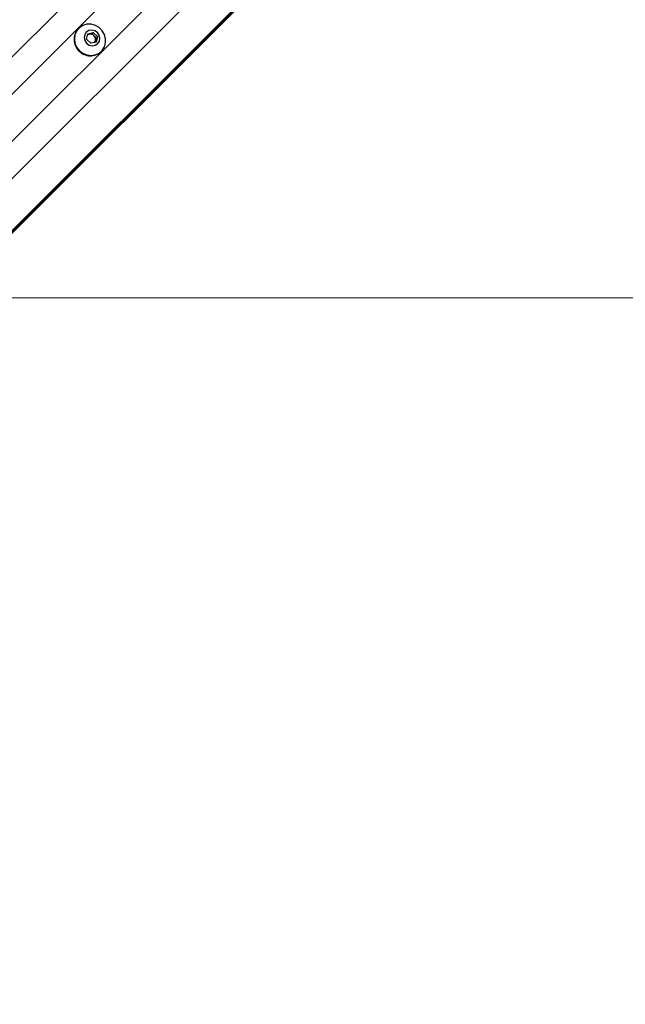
# Paper-space layout 'In-Ground Anchor' of a CAD drawing. Header units: millimetres. Extents: x 1591 to 17407, y 414 to 16227.
# Tile 36 of 67: x 3852 to 4208, y 9964 to 10544. Entities that reach past the tile are written whole.
import ezdxf

# ---------------------------------------------------------------- set-up
doc = ezdxf.new("R2010")
doc.units = ezdxf.units.MM
doc.layers.add('COMPONENT_GEOMETRY', color=7, linetype='Continuous')
doc.styles.add('SLDTEXTSTYLE1', font='TXT', dxfattribs={"width": 0.75})
doc.dimstyles.new('SLDDIMSTYLE0', dxfattribs={"dimtxt": 100, "dimasz": 6.604, "dimexe": 0, "dimexo": 0.0625, "dimgap": 25, "dimtad": 0, "dimtih": 1, "dimtoh": 1, "dimdec": 0, "dimlfac": 0.5, "dimrnd": 1e-09, "dimzin": 12, "dimdsep": 46, "dimtxsty": 'SLDTEXTSTYLE1', "dimsah": 1, "dimcen": 0.09, "dimadec": 0, "dimazin": 3, "dimtfac": 1, "dimtdec": 0, "dimtofl": 0, "dimtmove": 0, "dimatfit": 3, "dimfxl": 1, "dimfrac": 2, "dimtolj": 1, "dimtzin": 12, "dimarcsym": 0})

# ---------------------------------------------------------------- blocks, each defined once
blk = doc.blocks.new('_D_13')
at = {"layer": 'COMPONENT_GEOMETRY', "color": 7, "ltscale": 2}
for p, q in [((8879.1, 12946.13), (8879.1, 8407.68)), ((3365.77, 10201.36), (3365.77, 8407.68)), ((3365.77, 8414.03), (5974.66, 8414.03)), ((8879.1, 8414.03), (6270.21, 8414.03))]:
    blk.add_line(p, q, dxfattribs=at)
for points in [[(3365.77, 8414.03), (3372.37, 8413.02), (3372.37, 8415.05)], [(8879.1, 8414.03), (8872.5, 8415.05), (8872.5, 8413.02)]]:
    blk.add_solid(points, dxfattribs=at)
at = {"layer": 'COMPONENT_GEOMETRY', "color": 7, "ltscale": 2, "insert": (5974.66, 8463.56), "char_height": 100, "attachment_point": 1, "style": 'SLDTEXTSTYLE1'}
blk.add_mtext('2757', dxfattribs=at)

psp = doc.layouts.new('In-Ground Anchor')

# ---------------------------------------------------------------- linework, layer by layer
at = {"color": 8, "linetype": 'Continuous', "lineweight": 25, "ltscale": 2}
for p, q in [((3758.09, 10432), (4972.74, 11646.65)), ((3793.87, 10396.22), (5008.52, 11610.87)), ((3810.99, 10382.79), (5021.35, 11593.15)), ((3811.49, 10382.29), (4801.98, 11372.78)), ((3828.4, 10480.46), (4663.35, 11315.4)), ((3842.33, 10466.53), (4677.27, 11301.48))]:
    psp.add_line(p, q, dxfattribs=at)
at = {"color": 7, "linetype": 'Continuous', "lineweight": 25, "ltscale": 2}
for p, q in [((3811.77, 10382.02), (4033.9, 10604.14)), ((3886.87, 10538.44), (3886.69, 10538.26)), ((3891.52, 10532.1), (3892.29, 10535.32)), ((3892.14, 10534.71), (3893.14, 10534.95)), ((3892.29, 10535.32), (3895.51, 10536.09)), ((3893.14, 10534.95), (3894.75, 10535.33)), ((3894.75, 10535.33), (3895.51, 10536.09)), ((3894.75, 10535.33), (3895.98, 10534.11)), ((3895.51, 10536.09), (3897.95, 10533.64)), ((3893.97, 10529.65), (3891.52, 10532.1)), ((3897.19, 10530.42), (3893.97, 10529.65)), ((3895.98, 10534.11), (3897.2, 10532.88)), ((3896.82, 10531.27), (3896.58, 10530.27)), ((3897.2, 10532.88), (3896.82, 10531.27)), ((3897.95, 10533.64), (3897.19, 10530.42)), ((3897.2, 10532.88), (3897.95, 10533.64)), ((3900.13, 10524.82), (3900.31, 10525))]:
    psp.add_line(p, q, dxfattribs=at)
at = {"color": 7, "linetype": 'Continuous', "lineweight": 25, "ltscale": 2, "flags": 128}
for points in [[(3887.28, 10525.41), (3889.32, 10523.83), (3891.69, 10522.84), (3894.19, 10522.5), (3896.65, 10522.85), (3898.88, 10523.86), (3900.72, 10525.45), (3902.04, 10527.51), (3902.72, 10529.87), (3902.73, 10532.38), (3902.06, 10534.84), (3900.76, 10537.06), (3898.93, 10538.89), (3896.71, 10540.19), (3894.25, 10540.86), (3891.74, 10540.85), (3889.38, 10540.17), (3887.32, 10538.85), (3885.73, 10537.01), (3884.72, 10534.78), (3884.37, 10532.32), (3884.71, 10529.82), (3885.7, 10527.45), (3887.28, 10525.41)], [(3891.58, 10529.71), (3893.11, 10528.66), (3894.88, 10528.26), (3896.63, 10528.56), (3898.1, 10529.51), (3899.05, 10530.97), (3899.34, 10532.72), (3898.94, 10534.5), (3897.89, 10536.02), (3896.37, 10537.07), (3894.59, 10537.47), (3892.84, 10537.18), (3891.38, 10536.23), (3890.43, 10534.76), (3890.13, 10533.01), (3890.53, 10531.24), (3891.58, 10529.71)], [(3826.62, 10380.01), (5029.34, 10380.08), (6310.54, 10380.1)]]:
    psp.add_lwpolyline(points, dxfattribs=at)
at = {"color": 7, "linetype": 'Continuous', "lineweight": 25, "ltscale": 4}
for centre, radius, start, end in [((3893.4, 10531.94), 9.22, 136.75312, 226.79785), ((3893.76, 10532.32), 2.7, 103.30363, 128.76253), ((3893.81, 10531.98), 3.04, 44.37597, 102.59536), ((3893.85, 10531.94), 3.04, 347.40464, 45.62403), ((3894.19, 10531.89), 2.7, 321.23747, 346.69637), ((3893.81, 10531.53), 9.22, 223.20215, 313.24688)]:
    psp.add_arc(centre, radius, start, end, dxfattribs=at)

# ---------------------------------------------------------------- dimensions: what is measured, and where the dimension line sits
at = {"layer": 'COMPONENT_GEOMETRY', "color": 7, "ltscale": 2}
dim = psp.add_linear_dim(base=(3365.77, 8414.03), p1=(8879.1, 12948.67), p2=(3365.77, 10203.9), dimstyle='SLDDIMSTYLE0', dxfattribs=at)
dim.commit()
dim.dimension.update_dxf_attribs({"geometry": '_D_13', "text_midpoint": (6122.44, 8414.03), "dimtype": 160})

doc.saveas('drawing.dxf')
